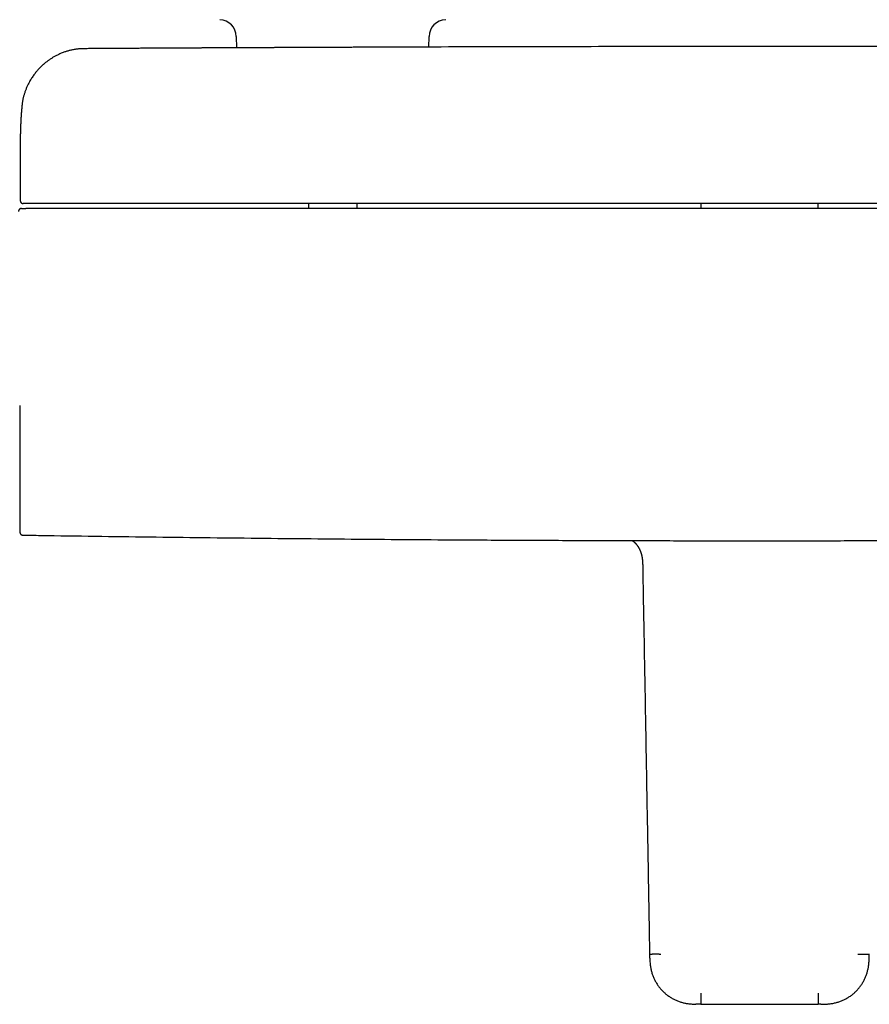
# Model space of a CAD drawing. Header units: millimetres. Extents: x 8 to 964, y 12 to 423.
# Tile 7 of 18: x 358 to 508, y 90 to 263. Entities that reach past the tile are written whole.
import ezdxf

# ---------------------------------------------------------------- set-up
doc = ezdxf.new("R2010")
doc.units = ezdxf.units.MM

msp = doc.modelspace()

# ---------------------------------------------------------------- linework, layer by layer
at = {"color": 7, "linetype": 'Continuous', "lineweight": 30}
for p, q in [((396.56, 260.18), (396.57, 258.21)), ((430.41, 258.35), (430.43, 260.18)), ((358.88, 247.97), (358.88, 247.97)), ((358.59, 241.84), (358.59, 241.82)), ((358.59, 241.82), (358.59, 231.37)), ((409.22, 230.87), (409.22, 229.98)), ((417.77, 229.98), (417.77, 230.87)), ((478.18, 230.87), (478.18, 229.98)), ((498.81, 229.98), (498.81, 230.87)), ((358.54, 173.12), (358.54, 173.12)), ((467.65, 169.56), (467.65, 169.55)), ((467.97, 167.14), (467.97, 167.13)), ((499.25, 90.21), (498.79, 90.21))]:
    msp.add_line(p, q, dxfattribs=at)
for centre, radius, start, end in [((393.56, 260.16), 3, 0.5, 88.4828), ((433.43, 260.16), 3, 91.5172, 179.5), ((1358.29, 195.39), 1000, 181.18085, 181.27562)]:
    msp.add_arc(centre, radius, start, end, dxfattribs=at)
for points, knots in [([(369.71, 258.06), (369.59, 258.06), (369.36, 258.05), (369.02, 258.03), (368.69, 258), (368.37, 257.96), (368.06, 257.91), (367.75, 257.85), (367.47, 257.79), (367.19, 257.72), (366.93, 257.65), (366.67, 257.57), (366.39, 257.48), (366.11, 257.37), (365.81, 257.26), (365.52, 257.13), (365.25, 257.01), (364.99, 256.88), (364.74, 256.75), (364.51, 256.62), (364.28, 256.49), (364.06, 256.35), (363.84, 256.21), (363.63, 256.06), (363.43, 255.91), (363.24, 255.77), (363.07, 255.64), (362.93, 255.52), (362.81, 255.42), (362.68, 255.31), (362.56, 255.21), (362.41, 255.07), (362.23, 254.9), (362.02, 254.68), (361.81, 254.46), (361.6, 254.23), (361.4, 253.99), (361.19, 253.73), (360.98, 253.46), (360.78, 253.17), (360.58, 252.87), (360.39, 252.57), (360.22, 252.27), (360.07, 251.99), (359.94, 251.73), (359.82, 251.47), (359.71, 251.22), (359.6, 250.97), (359.51, 250.72), (359.41, 250.46), (359.33, 250.2), (359.25, 249.94), (359.18, 249.7), (359.13, 249.47), (359.07, 249.24), (359.03, 249.02), (358.99, 248.79), (358.95, 248.58), (358.92, 248.38), (358.91, 248.24), (358.9, 248.15), (358.89, 248.1), (358.89, 248.06), (358.88, 248.03), (358.88, 248), (358.88, 247.99), (358.88, 247.98), (358.88, 247.97)], [0, 0, 0, 0, 0.021371, 0.042317, 0.062844, 0.082956, 0.102658, 0.121954, 0.139776, 0.157242, 0.174351, 0.191106, 0.207506, 0.227868, 0.247657, 0.266874, 0.285506, 0.303549, 0.320694, 0.337267, 0.353266, 0.36869, 0.385576, 0.40171, 0.417092, 0.431719, 0.445591, 0.45596, 0.465872, 0.475701, 0.485628, 0.495652, 0.513798, 0.532258, 0.551034, 0.570126, 0.589533, 0.610458, 0.631736, 0.653366, 0.675346, 0.697678, 0.72036, 0.738429, 0.75657, 0.774243, 0.791396, 0.808027, 0.824133, 0.841801, 0.858793, 0.875109, 0.890752, 0.90572, 0.920016, 0.933826, 0.947903, 0.962351, 0.973451, 0.984797, 0.988376, 0.991517, 0.994247, 0.99605, 0.997668, 0.999136, 1, 1, 1, 1]), ([(607.28, 258.06), (607.01, 258.06), (606.47, 258.07), (605.67, 258.07), (604.87, 258.08), (604.08, 258.08), (603.31, 258.09), (602.55, 258.09), (601.8, 258.1), (601.07, 258.1), (600.3, 258.11), (599.5, 258.11), (598.66, 258.12), (597.84, 258.12), (597.04, 258.13), (596.25, 258.13), (595.47, 258.13), (594.71, 258.14), (593.96, 258.14), (593.23, 258.15), (592.51, 258.15), (591.81, 258.16), (591.13, 258.16), (590.48, 258.16), (589.86, 258.17), (589.25, 258.17), (588.65, 258.17), (588.06, 258.18), (587.46, 258.18), (586.87, 258.18), (586.29, 258.18), (585.73, 258.19), (585.18, 258.19), (584.66, 258.19), (584.16, 258.2), (583.68, 258.2), (583.22, 258.2), (582.77, 258.2), (582.33, 258.2), (581.9, 258.21), (581.49, 258.21), (581.09, 258.21), (580.7, 258.21), (579.93, 258.22), (578.77, 258.22), (577.2, 258.23), (575.6, 258.24), (573.99, 258.24), (572.37, 258.25), (570.75, 258.26), (569.13, 258.27), (567.51, 258.27), (565.88, 258.28), (561.85, 258.3), (555.41, 258.32), (546.56, 258.35), (537.51, 258.37), (528.25, 258.4), (518.77, 258.41), (509.3, 258.43), (499.82, 258.43), (490.16, 258.44), (480.3, 258.44), (470.25, 258.43), (460.2, 258.42), (450.16, 258.4), (440.11, 258.38), (430.64, 258.35), (424.15, 258.33), (420.65, 258.32), (419.56, 258.31), (418.47, 258.31), (417.39, 258.3), (416.31, 258.3), (415.25, 258.3), (414.2, 258.29), (413.16, 258.29), (412.13, 258.28), (411.12, 258.28), (410.12, 258.27), (409.15, 258.27), (408.21, 258.27), (407.3, 258.26), (406.4, 258.26), (405.52, 258.26), (404.83, 258.25), (404.35, 258.25), (404.05, 258.25), (403.75, 258.25), (403.45, 258.25), (403.13, 258.24), (402.78, 258.24), (402.4, 258.24), (401.98, 258.24), (401.55, 258.24), (401.11, 258.24), (400.65, 258.23), (400.17, 258.23), (399.68, 258.23), (399.17, 258.23), (398.65, 258.22), (398.12, 258.22), (397.57, 258.22), (397.01, 258.22), (396.43, 258.21), (395.84, 258.21), (395.24, 258.21), (394.62, 258.2), (393.98, 258.2), (393.36, 258.2), (392.73, 258.19), (392.11, 258.19), (391.49, 258.19), (390.84, 258.19), (390.19, 258.18), (389.51, 258.18), (388.79, 258.17), (388.03, 258.17), (387.27, 258.17), (386.49, 258.16), (385.69, 258.16), (384.88, 258.15), (384.08, 258.15), (383.29, 258.14), (382.51, 258.14), (381.72, 258.14), (380.92, 258.13), (380.11, 258.13), (379.28, 258.12), (378.44, 258.12), (377.59, 258.11), (376.73, 258.11), (375.86, 258.1), (374.97, 258.1), (374.09, 258.09), (373.22, 258.09), (372.35, 258.08), (371.47, 258.07), (370.59, 258.07), (370, 258.06), (369.71, 258.06)], [0, 0, 0, 0, 0.0033902, 0.0067777, 0.0101451, 0.0134765, 0.0167582, 0.0199355, 0.0230696, 0.0261607, 0.0292086, 0.0327809, 0.0362921, 0.0397422, 0.0431312, 0.0464591, 0.0497259, 0.0529316, 0.0560762, 0.0591598, 0.0621822, 0.0651435, 0.0680437, 0.0707223, 0.0733465, 0.0759164, 0.078432, 0.0808932, 0.0834443, 0.0859343, 0.0883632, 0.0907309, 0.0930376, 0.0952832, 0.0973444, 0.0993514, 0.101304, 0.1032023, 0.1050463, 0.106836, 0.1085714, 0.1102524, 0.1118852, 0.1135125, 0.1199324, 0.1266098, 0.133333, 0.1401021, 0.1469172, 0.1537781, 0.1605612, 0.1673887, 0.1742575, 0.1811357, 0.2183548, 0.2555741, 0.2927933, 0.3326711, 0.3725489, 0.4124267, 0.4523045, 0.4921823, 0.534477, 0.5767716, 0.6190663, 0.6613609, 0.7036555, 0.7459502, 0.780966, 0.7855514, 0.7901369, 0.7947223, 0.7993005, 0.8038317, 0.8083098, 0.8127349, 0.817107, 0.821426, 0.825692, 0.829905, 0.8340649, 0.8379385, 0.841765, 0.8455443, 0.8492764, 0.8529614, 0.8541767, 0.8553992, 0.8566612, 0.8579642, 0.8593082, 0.8606933, 0.8623783, 0.8641203, 0.8659192, 0.8677752, 0.8697277, 0.8717396, 0.8738108, 0.8759413, 0.8781311, 0.8803803, 0.8826888, 0.8850566, 0.8874837, 0.8899701, 0.8925159, 0.895121, 0.8977854, 0.9005091, 0.903058, 0.9056567, 0.9083053, 0.9110037, 0.913752, 0.9165501, 0.9196594, 0.9228281, 0.926056, 0.9293433, 0.93269, 0.9360959, 0.9395612, 0.9427898, 0.9460682, 0.9493965, 0.9527746, 0.9562026, 0.9596804, 0.9632081, 0.9667856, 0.9704129, 0.9740901, 0.977817, 0.9815939, 0.9852008, 0.9888577, 0.9925546, 0.9962747, 1, 1, 1, 1]), ([(358.88, 247.97), (358.88, 247.97), (358.88, 247.96), (358.87, 247.94), (358.87, 247.91), (358.87, 247.89), (358.87, 247.86), (358.86, 247.84), (358.86, 247.8), (358.86, 247.77), (358.86, 247.74), (358.85, 247.71), (358.85, 247.69), (358.85, 247.67), (358.85, 247.65), (358.85, 247.64), (358.85, 247.63), (358.84, 247.61), (358.84, 247.6), (358.84, 247.57), (358.84, 247.55), (358.84, 247.53), (358.84, 247.5), (358.83, 247.48), (358.83, 247.45), (358.83, 247.44), (358.83, 247.42), (358.83, 247.4), (358.83, 247.38), (358.82, 247.35), (358.82, 247.33), (358.82, 247.3), (358.82, 247.27), (358.81, 247.24), (358.81, 247.22), (358.81, 247.2), (358.81, 247.19), (358.81, 247.17), (358.81, 247.15), (358.81, 247.12), (358.8, 247.1), (358.8, 247.07), (358.8, 247.04), (358.8, 247), (358.79, 246.97), (358.79, 246.94), (358.79, 246.91), (358.79, 246.87), (358.78, 246.83), (358.78, 246.8), (358.78, 246.77), (358.78, 246.74), (358.77, 246.71), (358.77, 246.67), (358.77, 246.64), (358.77, 246.6), (358.76, 246.56), (358.76, 246.52), (358.76, 246.47), (358.75, 246.43), (358.75, 246.39), (358.75, 246.33), (358.74, 246.26), (358.74, 246.19), (358.73, 246.13), (358.73, 246.08), (358.73, 246.03), (358.72, 245.98), (358.72, 245.93), (358.72, 245.89), (358.72, 245.86), (358.72, 245.82), (358.71, 245.79), (358.71, 245.76), (358.71, 245.72), (358.71, 245.68), (358.7, 245.63), (358.7, 245.59), (358.7, 245.55), (358.7, 245.5), (358.69, 245.47), (358.69, 245.42), (358.69, 245.37), (358.69, 245.3), (358.68, 245.24), (358.68, 245.17), (358.68, 245.12), (358.67, 245.08), (358.67, 245.04), (358.67, 245.01), (358.67, 244.97), (358.67, 244.94), (358.67, 244.89), (358.66, 244.85), (358.66, 244.81), (358.66, 244.77), (358.66, 244.73), (358.66, 244.7), (358.66, 244.66), (358.65, 244.63), (358.65, 244.6), (358.65, 244.57), (358.65, 244.54), (358.65, 244.52), (358.65, 244.5), (358.65, 244.47), (358.65, 244.44), (358.64, 244.41), (358.64, 244.37), (358.64, 244.33), (358.64, 244.3), (358.64, 244.25), (358.64, 244.21), (358.64, 244.16), (358.63, 244.11), (358.63, 244.06), (358.63, 244.01), (358.63, 243.97), (358.63, 243.92), (358.63, 243.88), (358.62, 243.84), (358.62, 243.8), (358.62, 243.76), (358.62, 243.71), (358.62, 243.66), (358.62, 243.61), (358.62, 243.56), (358.62, 243.51), (358.61, 243.45), (358.61, 243.39), (358.61, 243.31), (358.61, 243.23), (358.61, 243.15), (358.61, 243.1), (358.6, 243.06), (358.6, 243.01), (358.6, 242.96), (358.6, 242.91), (358.6, 242.87), (358.6, 242.82), (358.6, 242.78), (358.6, 242.73), (358.6, 242.68), (358.6, 242.63), (358.6, 242.57), (358.6, 242.52), (358.6, 242.48), (358.6, 242.44), (358.6, 242.4), (358.6, 242.36), (358.6, 242.33), (358.6, 242.3), (358.59, 242.28), (358.59, 242.25), (358.59, 242.23), (358.59, 242.2), (358.59, 242.18), (358.59, 242.15), (358.59, 242.13), (358.59, 242.1), (358.59, 242.07), (358.59, 242.04), (358.59, 242.01), (358.59, 241.98), (358.59, 241.94), (358.59, 241.91), (358.59, 241.89), (358.59, 241.86), (358.59, 241.84), (358.59, 241.83)], [0, 0, 0, 0, 0.000501, 0.004886, 0.008902, 0.012551, 0.016161, 0.02071, 0.025583, 0.030856, 0.036555, 0.040002, 0.043454, 0.046536, 0.049227, 0.051527, 0.053447, 0.055489, 0.058186, 0.061356, 0.064999, 0.069093, 0.073086, 0.076953, 0.080441, 0.083551, 0.086283, 0.088965, 0.091972, 0.095933, 0.100344, 0.105179, 0.109882, 0.11339, 0.116672, 0.119729, 0.122562, 0.125479, 0.128666, 0.132172, 0.135996, 0.139922, 0.145907, 0.151273, 0.156029, 0.160636, 0.165369, 0.171759, 0.178066, 0.184031, 0.188385, 0.192933, 0.19782, 0.203048, 0.208616, 0.214516, 0.220369, 0.228125, 0.235371, 0.242119, 0.24877, 0.255528, 0.269109, 0.283085, 0.290386, 0.2979, 0.305633, 0.313583, 0.321532, 0.327483, 0.333168, 0.338586, 0.343783, 0.349158, 0.355479, 0.36214, 0.369142, 0.37642, 0.383437, 0.390071, 0.396323, 0.402193, 0.412457, 0.422828, 0.433175, 0.44341, 0.453856, 0.459092, 0.464398, 0.469823, 0.475658, 0.481952, 0.488703, 0.495911, 0.503571, 0.509404, 0.51523, 0.52105, 0.526858, 0.532419, 0.537597, 0.54213, 0.546323, 0.550177, 0.553691, 0.556971, 0.562803, 0.568621, 0.574425, 0.580223, 0.586307, 0.593237, 0.600658, 0.608453, 0.616493, 0.624778, 0.633284, 0.641032, 0.648324, 0.65516, 0.661647, 0.668189, 0.675602, 0.683228, 0.691313, 0.699868, 0.708813, 0.71759, 0.726095, 0.734328, 0.749471, 0.764155, 0.778372, 0.785171, 0.792478, 0.800293, 0.808585, 0.816758, 0.824591, 0.832085, 0.839333, 0.846686, 0.854175, 0.864189, 0.874196, 0.883628, 0.890427, 0.896876, 0.903195, 0.909568, 0.915985, 0.920136, 0.924223, 0.928244, 0.932224, 0.936496, 0.941172, 0.945502, 0.950128, 0.955051, 0.96027, 0.965786, 0.971501, 0.976911, 0.982432, 0.9875, 0.992118, 0.996284, 1, 1, 1, 1]), ([(358.59, 231.37), (358.59, 231.34), (358.6, 231.29), (358.61, 231.23), (358.63, 231.17), (358.66, 231.12), (358.68, 231.08), (358.71, 231.04), (358.74, 231.02), (358.76, 230.99), (358.79, 230.97), (358.83, 230.94), (358.85, 230.93), (358.88, 230.91), (358.9, 230.9), (358.92, 230.9), (358.94, 230.89), (358.97, 230.88), (358.99, 230.88), (359.02, 230.87), (359.04, 230.87), (359.07, 230.87), (359.09, 230.87), (359.09, 230.87)], [0, 0, 0, 0, 0.0711684, 0.1378712, 0.1987993, 0.252932, 0.2995557, 0.3382436, 0.3736071, 0.409891, 0.4471738, 0.4855073, 0.5249212, 0.5450886, 0.5682726, 0.5973975, 0.6334363, 0.6768912, 0.7280384, 0.7870388, 0.8539903, 0.9289541, 1, 1, 1, 1]), ([(359.32, 230.87), (359.32, 230.87), (359.32, 230.87), (359.32, 230.87), (359.32, 230.87), (359.31, 230.87), (359.31, 230.87), (359.3, 230.87), (359.3, 230.87), (359.3, 230.87), (359.3, 230.87), (359.3, 230.87), (359.3, 230.87), (359.3, 230.87), (359.3, 230.87), (359.3, 230.87), (359.3, 230.87), (359.3, 230.87), (359.3, 230.87), (359.29, 230.87), (359.29, 230.87), (359.29, 230.87), (359.29, 230.87), (359.28, 230.87), (359.28, 230.87), (359.28, 230.87), (359.28, 230.87), (359.28, 230.87), (359.28, 230.87), (359.28, 230.87), (359.28, 230.87), (359.27, 230.87), (359.27, 230.87), (359.26, 230.87), (359.24, 230.87), (359.22, 230.87), (359.18, 230.87), (359.15, 230.87), (359.12, 230.87), (359.1, 230.87), (359.1, 230.87), (359.1, 230.87)], [0, 0, 0, 0, 0.000454, 0.006454, 0.012872, 0.018953, 0.050706, 0.05182, 0.052322, 0.052859, 0.053432, 0.054039, 0.054683, 0.055361, 0.05741, 0.059726, 0.062832, 0.066318, 0.070182, 0.075951, 0.082401, 0.08953, 0.09734, 0.104062, 0.111217, 0.112883, 0.114571, 0.11628, 0.118012, 0.119765, 0.12154, 0.123078, 0.136639, 0.16086, 0.204127, 0.291949, 0.379739, 0.536556, 0.693337, 0.879992, 1, 1, 1, 1]), ([(359.82, 230.87), (359.8, 230.87), (359.76, 230.87), (359.7, 230.87), (359.64, 230.87), (359.58, 230.87), (359.53, 230.87), (359.49, 230.87), (359.45, 230.87), (359.43, 230.87), (359.41, 230.87), (359.39, 230.87), (359.37, 230.87), (359.35, 230.87), (359.34, 230.87), (359.33, 230.87), (359.33, 230.87)], [0, 0, 0, 0, 0.084197, 0.168492, 0.254264, 0.337529, 0.421555, 0.507736, 0.557657, 0.607666, 0.658072, 0.709179, 0.761277, 0.838595, 0.922996, 1, 1, 1, 1]), ([(617.16, 230.87), (613.8, 230.87), (607.08, 230.87), (596.99, 230.87), (586.9, 230.87), (576.81, 230.87), (566.72, 230.87), (556.64, 230.87), (546.55, 230.87), (536.3, 230.87), (525.89, 230.87), (515.32, 230.87), (504.76, 230.87), (494.19, 230.87), (483.62, 230.87), (473.05, 230.87), (462.48, 230.87), (451.92, 230.87), (441.35, 230.87), (430.78, 230.87), (420.21, 230.87), (409.84, 230.87), (399.68, 230.87), (389.71, 230.87), (379.75, 230.87), (369.79, 230.87), (363.14, 230.87), (359.82, 230.87)], [0, 0, 0, 0, 0.039203, 0.078405, 0.117606, 0.156807, 0.196007, 0.235207, 0.274407, 0.313606, 0.354672, 0.395737, 0.436802, 0.477867, 0.518933, 0.559998, 0.601063, 0.642128, 0.683194, 0.72426, 0.765326, 0.806393, 0.845113, 0.883834, 0.922555, 0.961277, 1, 1, 1, 1]), ([(358.79, 229.98), (358.78, 229.98), (358.76, 229.98), (358.74, 229.98), (358.71, 229.98), (358.69, 229.97), (358.67, 229.97), (358.65, 229.96), (358.64, 229.96), (358.63, 229.95), (358.6, 229.94), (358.56, 229.93), (358.51, 229.9), (358.47, 229.87), (358.44, 229.84), (358.41, 229.8), (358.37, 229.76), (358.34, 229.7), (358.31, 229.63), (358.3, 229.56), (358.29, 229.51), (358.29, 229.48)], [0, 0, 0, 0, 0.093061, 0.172658, 0.238828, 0.291677, 0.331466, 0.358896, 0.36864, 0.380344, 0.39179, 0.454419, 0.519532, 0.555259, 0.598654, 0.649772, 0.70831, 0.773683, 0.844976, 0.920931, 1, 1, 1, 1]), ([(358.79, 229.98), (358.79, 229.98), (358.79, 229.98), (358.81, 229.98), (358.83, 229.98), (358.87, 229.98), (358.91, 229.98), (358.97, 229.98), (359.02, 229.98), (359.04, 229.98)], [0, 0, 0, 0, 0.119845, 0.266525, 0.413208, 0.559895, 0.706589, 0.85329, 1, 1, 1, 1]), ([(359.04, 229.98), (359.04, 229.98), (359.04, 229.98), (359.06, 229.98), (359.08, 229.98), (359.11, 229.98), (359.15, 229.98), (359.19, 229.98), (359.24, 229.98), (359.3, 229.98), (359.36, 229.98), (359.42, 229.98), (359.49, 229.98), (359.53, 229.98), (359.55, 229.98)], [0, 0, 0, 0, 0.082899, 0.165679, 0.249692, 0.332113, 0.41492, 0.499488, 0.581892, 0.664712, 0.749323, 0.832634, 0.915719, 1, 1, 1, 1]), ([(488.49, 229.98), (485.5, 229.98), (479.52, 229.98), (470.54, 229.98), (461.55, 229.98), (452.56, 229.98), (443.56, 229.98), (434.54, 229.98), (425.52, 229.98), (416.35, 229.98), (407.03, 229.98), (397.55, 229.98), (388.06, 229.98), (378.57, 229.98), (369.06, 229.98), (362.72, 229.98), (359.55, 229.98)], [0, 0, 0, 0, 0.069567, 0.139198, 0.208895, 0.278657, 0.348483, 0.418375, 0.488333, 0.558355, 0.631783, 0.705282, 0.778853, 0.852497, 0.926212, 1, 1, 1, 1]), ([(617.43, 229.98), (614.4, 229.98), (608.35, 229.98), (599.28, 229.98), (590.22, 229.98), (581.16, 229.98), (572.11, 229.98), (563.07, 229.98), (554.04, 229.98), (544.88, 229.98), (535.58, 229.98), (526.14, 229.98), (516.72, 229.98), (507.3, 229.98), (497.89, 229.98), (491.63, 229.98), (488.49, 229.98)], [0, 0, 0, 0, 0.070435, 0.140805, 0.211108, 0.281346, 0.351519, 0.421626, 0.491667, 0.561643, 0.634881, 0.708048, 0.781143, 0.854166, 0.927119, 1, 1, 1, 1]), ([(358.5, 195.39), (358.5, 195.22), (358.5, 194.88), (358.5, 194.37), (358.5, 193.86), (358.5, 193.35), (358.5, 192.85), (358.5, 192.36), (358.5, 191.86), (358.5, 191.37), (358.5, 190.88), (358.5, 190.39), (358.5, 189.9), (358.5, 189.41), (358.5, 188.93), (358.5, 188.45), (358.5, 187.97), (358.5, 187.5), (358.5, 187.03), (358.5, 186.57), (358.5, 186.12), (358.5, 185.67), (358.5, 185.22), (358.5, 184.79), (358.5, 184.37), (358.5, 183.95), (358.5, 183.53), (358.5, 183.12), (358.5, 182.72), (358.5, 182.32), (358.5, 181.93), (358.5, 181.55), (358.5, 181.18), (358.5, 180.82), (358.5, 180.47), (358.5, 180.12), (358.5, 179.79), (358.5, 179.46), (358.5, 179.15), (358.5, 178.85), (358.5, 178.56), (358.5, 178.28), (358.5, 178), (358.5, 177.74), (358.5, 177.48), (358.5, 177.24), (358.5, 177.01), (358.5, 176.78), (358.5, 176.57), (358.5, 176.37), (358.5, 176.18), (358.5, 176), (358.5, 175.83), (358.5, 175.68), (358.5, 175.54), (358.5, 175.41), (358.5, 175.29), (358.5, 175.19), (358.5, 175.09), (358.5, 175.01), (358.5, 174.94), (358.5, 174.88), (358.5, 174.83), (358.5, 174.8), (358.5, 174.78), (358.5, 174.78), (358.5, 174.78)], [0, 0, 0, 0, 0.015788, 0.031539, 0.047264, 0.06297, 0.078669, 0.094089, 0.10952, 0.124971, 0.140371, 0.156064, 0.171747, 0.18743, 0.203122, 0.218833, 0.234573, 0.25035, 0.266049, 0.281731, 0.297406, 0.313083, 0.328773, 0.344203, 0.359663, 0.375163, 0.390618, 0.406348, 0.422049, 0.437731, 0.453402, 0.469072, 0.484751, 0.500449, 0.516022, 0.531596, 0.54718, 0.562786, 0.578423, 0.59382, 0.609265, 0.624767, 0.640149, 0.655826, 0.671495, 0.687167, 0.70285, 0.718554, 0.734288, 0.750062, 0.765837, 0.781574, 0.797282, 0.812971, 0.828649, 0.844046, 0.859451, 0.874873, 0.890486, 0.906368, 0.922204, 0.938003, 0.953777, 0.969534, 0.985285, 1, 1, 1, 1]), ([(358.54, 195.39), (358.54, 195.19), (358.54, 194.8), (358.54, 194.21), (358.54, 193.77), (358.54, 193.47), (358.54, 193.31), (358.54, 193.15), (358.54, 192.98), (358.54, 192.82), (358.54, 192.67), (358.54, 192.54), (358.54, 192.3), (358.54, 191.97), (358.54, 191.54), (358.54, 191.13), (358.54, 190.85), (358.54, 190.69), (358.54, 190.66), (358.54, 190.63), (358.54, 190.6), (358.54, 190.57), (358.54, 190.53), (358.54, 190.46), (358.54, 190.34), (358.54, 190.19), (358.54, 190.01), (358.54, 189.81), (358.54, 189.65), (358.54, 189.57), (358.54, 189.55), (358.54, 189.54), (358.54, 189.53), (358.54, 189.52), (358.54, 189.51), (358.54, 189.48), (358.54, 189.43), (358.54, 189.35), (358.54, 189.27), (358.54, 189.22), (358.54, 189.2)], [0, 0, 0, 0, 0.094965, 0.187996, 0.279118, 0.305606, 0.331931, 0.358094, 0.384095, 0.409934, 0.435614, 0.456292, 0.476546, 0.547585, 0.616617, 0.683662, 0.748741, 0.753954, 0.759141, 0.764303, 0.769439, 0.774549, 0.779634, 0.784693, 0.812058, 0.835838, 0.859002, 0.898844, 0.936744, 0.938698, 0.940634, 0.94255, 0.944448, 0.946326, 0.948186, 0.950027, 0.959812, 0.975864, 0.988656, 1, 1, 1, 1]), ([(358.49, 179.97), (358.49, 179.94), (358.49, 179.85), (358.49, 179.67), (358.49, 179.43), (358.49, 179.16), (358.49, 178.88), (358.5, 178.53), (358.5, 178.11), (358.5, 177.64), (358.5, 177.27), (358.5, 177.01), (358.5, 176.86), (358.5, 176.7), (358.5, 176.54), (358.5, 176.38), (358.5, 176.23), (358.5, 176.07), (358.5, 175.88), (358.5, 175.66), (358.5, 175.41), (358.5, 175.14), (358.5, 174.93), (358.5, 174.81), (358.5, 174.78)], [0, 0, 0, 0, 0.017322, 0.052637, 0.10295, 0.155295, 0.209664, 0.264678, 0.357179, 0.448611, 0.538984, 0.568577, 0.598055, 0.628493, 0.661656, 0.689643, 0.719329, 0.750713, 0.783796, 0.829297, 0.877662, 0.928893, 0.982989, 1, 1, 1, 1]), ([(358.54, 173.12), (358.54, 173.1), (358.54, 173.06), (358.56, 173.01), (358.57, 172.96), (358.59, 172.91), (358.61, 172.87), (358.63, 172.84), (358.65, 172.82), (358.67, 172.79), (358.7, 172.76), (358.75, 172.72), (358.8, 172.68), (358.86, 172.66), (358.92, 172.63), (358.98, 172.62), (359.03, 172.62), (359.05, 172.62)], [0, 0, 0, 0, 0.0767434, 0.1490964, 0.2159877, 0.2765475, 0.3301148, 0.3762214, 0.4145616, 0.4501309, 0.5098805, 0.5840129, 0.6718494, 0.7459617, 0.8261629, 0.911304, 1, 1, 1, 1]), ([(359.05, 172.62), (360.09, 172.61), (364.31, 172.54), (371.71, 172.44), (381.26, 172.31), (390.8, 172.2), (400.29, 172.09), (409.72, 172), (419.09, 171.92), (428.46, 171.84), (438.43, 171.78), (449, 171.72), (460.16, 171.68), (471.32, 171.65), (482.48, 171.63), (493.64, 171.63), (504.8, 171.65), (515.96, 171.67), (527.12, 171.72), (538.28, 171.78), (549.44, 171.85), (560.6, 171.94), (570.96, 172.03), (580.52, 172.13), (589.29, 172.23), (598.06, 172.34), (606.83, 172.46), (613.45, 172.56), (617.15, 172.61), (617.93, 172.62)], [0, 0, 0, 0, 0.012039, 0.048905, 0.085772, 0.122638, 0.159505, 0.195714, 0.231923, 0.268132, 0.304341, 0.347447, 0.390554, 0.43366, 0.476767, 0.519874, 0.56298, 0.606087, 0.649194, 0.6923, 0.735406, 0.778512, 0.821618, 0.855487, 0.889355, 0.923223, 0.957091, 0.990959, 1, 1, 1, 1]), ([(466.15, 171.66), (466.15, 171.66), (466.16, 171.66), (466.17, 171.65), (466.19, 171.63), (466.21, 171.62), (466.24, 171.6), (466.28, 171.57), (466.33, 171.53), (466.37, 171.5), (466.4, 171.47), (466.44, 171.44), (466.47, 171.41), (466.49, 171.39), (466.52, 171.36), (466.55, 171.33), (466.58, 171.31), (466.6, 171.28), (466.62, 171.26), (466.65, 171.24), (466.68, 171.21), (466.71, 171.18), (466.74, 171.14), (466.78, 171.09), (466.82, 171.05), (466.86, 171), (466.9, 170.95), (466.93, 170.91), (466.96, 170.87), (466.98, 170.84), (467, 170.81), (467.03, 170.78), (467.05, 170.74), (467.08, 170.7), (467.13, 170.63), (467.19, 170.54), (467.25, 170.44), (467.28, 170.38), (467.31, 170.34), (467.33, 170.3), (467.34, 170.27), (467.35, 170.25), (467.36, 170.24), (467.36, 170.23), (467.37, 170.21), (467.39, 170.19), (467.4, 170.15), (467.42, 170.11), (467.45, 170.05), (467.48, 169.99), (467.51, 169.92), (467.55, 169.83), (467.58, 169.74), (467.62, 169.65), (467.64, 169.58), (467.65, 169.55)], [0, 0, 0, 0, 0.005965, 0.018016, 0.030387, 0.040456, 0.062017, 0.091048, 0.11447, 0.13955, 0.163889, 0.183004, 0.197263, 0.213914, 0.23174, 0.250109, 0.264913, 0.276095, 0.288013, 0.30115, 0.317167, 0.334317, 0.353683, 0.375779, 0.400291, 0.424412, 0.447101, 0.465966, 0.481013, 0.496185, 0.509125, 0.522062, 0.538091, 0.557235, 0.579495, 0.626269, 0.676172, 0.692508, 0.708605, 0.72218, 0.732981, 0.741005, 0.745028, 0.749565, 0.755974, 0.764256, 0.778217, 0.795518, 0.816166, 0.840172, 0.867547, 0.898304, 0.932458, 0.970026, 1, 1, 1, 1]), ([(467.65, 169.56), (467.66, 169.53), (467.68, 169.47), (467.7, 169.39), (467.73, 169.31), (467.74, 169.24), (467.76, 169.18), (467.77, 169.13), (467.78, 169.09), (467.79, 169.06), (467.79, 169.04), (467.8, 169.01), (467.81, 168.97), (467.82, 168.92), (467.83, 168.85), (467.85, 168.77), (467.86, 168.69), (467.88, 168.61), (467.89, 168.53), (467.9, 168.45), (467.91, 168.39), (467.91, 168.33), (467.92, 168.29), (467.92, 168.25), (467.92, 168.22), (467.93, 168.18), (467.93, 168.15), (467.93, 168.1), (467.94, 168.05), (467.94, 168), (467.95, 167.94), (467.95, 167.89), (467.95, 167.84), (467.95, 167.81), (467.96, 167.77), (467.96, 167.74), (467.96, 167.72), (467.96, 167.7), (467.96, 167.68), (467.96, 167.66), (467.96, 167.63), (467.96, 167.59), (467.96, 167.54), (467.97, 167.48), (467.97, 167.4), (467.97, 167.32), (467.97, 167.23), (467.97, 167.17), (467.97, 167.14)], [0, 0, 0, 0, 0.034305, 0.071552, 0.105473, 0.13607, 0.163201, 0.18563, 0.199755, 0.210803, 0.220419, 0.232574, 0.247446, 0.26503, 0.297163, 0.331628, 0.365531, 0.398869, 0.431642, 0.463851, 0.495089, 0.513485, 0.530609, 0.546464, 0.561051, 0.574376, 0.58777, 0.604693, 0.627574, 0.651836, 0.67466, 0.696056, 0.716034, 0.731159, 0.744735, 0.756616, 0.76681, 0.775322, 0.782157, 0.790129, 0.801822, 0.817978, 0.838592, 0.863656, 0.89316, 0.927093, 0.965442, 1, 1, 1, 1]), ([(467.97, 167.13), (468.02, 164.71), (468.1, 159.73), (468.24, 152.16), (468.38, 144.43), (468.52, 136.71), (468.63, 130.11), (468.73, 124.64), (468.81, 120.3), (468.89, 115.97), (468.96, 111.63), (469.04, 107.3), (469.11, 103.1), (469.16, 100.36), (469.19, 99.05)], [0, 0, 0, 0, 0.106472, 0.219886, 0.333388, 0.446916, 0.560423, 0.624119, 0.687819, 0.751536, 0.815246, 0.878895, 0.94247, 1, 1, 1, 1]), ([(469.19, 99.05), (469.19, 98.92), (469.19, 98.65), (469.2, 98.25), (469.23, 97.85), (469.26, 97.46), (469.3, 97.09), (469.35, 96.75), (469.41, 96.44), (469.47, 96.13), (469.55, 95.83), (469.65, 95.53), (469.75, 95.24), (469.86, 94.96), (469.98, 94.69), (470.11, 94.42), (470.26, 94.16), (470.41, 93.9), (470.57, 93.65), (470.74, 93.41), (470.92, 93.17), (471.11, 92.94), (471.31, 92.72), (471.51, 92.51), (471.73, 92.3), (471.95, 92.1), (472.18, 91.91), (472.42, 91.73), (472.66, 91.56), (472.91, 91.4), (473.17, 91.25), (473.43, 91.11), (473.7, 90.98), (473.97, 90.86), (474.25, 90.75), (474.53, 90.65), (474.81, 90.56), (475.08, 90.49), (475.36, 90.43), (475.64, 90.37), (475.92, 90.33), (476.21, 90.29), (476.53, 90.26), (476.88, 90.23), (477.17, 90.22), (477.32, 90.22), (477.34, 90.22)], [0, 0, 0, 0, 0.029369, 0.0588, 0.088258, 0.117718, 0.147169, 0.170304, 0.193442, 0.2166, 0.239801, 0.263074, 0.285157, 0.307211, 0.329237, 0.351241, 0.373224, 0.395189, 0.417139, 0.439078, 0.461006, 0.482929, 0.504849, 0.526772, 0.548696, 0.57061, 0.592518, 0.614424, 0.636332, 0.658245, 0.680166, 0.702098, 0.724045, 0.746009, 0.767996, 0.790009, 0.811145, 0.832215, 0.85324, 0.874244, 0.895242, 0.916247, 0.937266, 0.966194, 0.995148, 1, 1, 1, 1]), ([(469.19, 99.05), (469.19, 99.05), (469.19, 99.05), (469.19, 99.05), (469.21, 99.04), (469.23, 99.04), (469.26, 99.04), (469.3, 99.04), (469.36, 99.04), (469.42, 99.04), (469.5, 99.04), (469.58, 99.04), (469.68, 99.05), (469.78, 99.05), (469.89, 99.05), (470.01, 99.05), (470.13, 99.05), (470.26, 99.05), (470.39, 99.05), (470.52, 99.05), (470.65, 99.05), (470.78, 99.05), (470.92, 99.04), (471.05, 99.04), (471.14, 99.04), (471.18, 99.04)], [0, 0, 0, 0, 0.03169, 0.074586, 0.117695, 0.161066, 0.204744, 0.24876, 0.293126, 0.337821, 0.382796, 0.427976, 0.473261, 0.518543, 0.563714, 0.608675, 0.653352, 0.697697, 0.741691, 0.785346, 0.828696, 0.871786, 0.914665, 0.957382, 1, 1, 1, 1]), ([(499.25, 90.21), (499.25, 90.21), (499.37, 90.21), (499.59, 90.21), (499.93, 90.23), (500.26, 90.24), (500.59, 90.27), (500.92, 90.31), (501.24, 90.35), (501.55, 90.41), (501.86, 90.48), (502.16, 90.56), (502.46, 90.65), (502.75, 90.75), (503.03, 90.86), (503.3, 90.99), (503.57, 91.12), (503.83, 91.26), (504.09, 91.41), (504.34, 91.58), (504.59, 91.75), (504.83, 91.93), (505.06, 92.12), (505.28, 92.32), (505.5, 92.53), (505.7, 92.75), (505.9, 92.97), (506.09, 93.2), (506.27, 93.44), (506.44, 93.69), (506.6, 93.94), (506.75, 94.2), (506.89, 94.47), (507.03, 94.74), (507.15, 95.01), (507.26, 95.29), (507.35, 95.57), (507.44, 95.86), (507.51, 96.13), (507.57, 96.42), (507.63, 96.7), (507.67, 96.98), (507.71, 97.27), (507.74, 97.59), (507.77, 97.95), (507.79, 98.35), (507.8, 98.71), (507.8, 98.95), (507.8, 99.05)], [0, 0, 0, 0, 0.000625, 0.02456, 0.048471, 0.072374, 0.096273, 0.120166, 0.142694, 0.165233, 0.187803, 0.210429, 0.23314, 0.25465, 0.276139, 0.297611, 0.319069, 0.340516, 0.361954, 0.383386, 0.404815, 0.426244, 0.447675, 0.469113, 0.49056, 0.512005, 0.533447, 0.554891, 0.576339, 0.597795, 0.619262, 0.640744, 0.662243, 0.683764, 0.705311, 0.726888, 0.748494, 0.769187, 0.789827, 0.810438, 0.831037, 0.851637, 0.872245, 0.892864, 0.921226, 0.949585, 0.977913, 1, 1, 1, 1]), ([(505.8, 99.04), (505.85, 99.04), (505.93, 99.03), (506.07, 99.03), (506.2, 99.03), (506.33, 99.03), (506.47, 99.03), (506.6, 99.03), (506.73, 99.02), (506.85, 99.02), (506.98, 99.02), (507.09, 99.02), (507.2, 99.02), (507.31, 99.02), (507.4, 99.02), (507.49, 99.03), (507.56, 99.03), (507.63, 99.03), (507.68, 99.03), (507.72, 99.04), (507.76, 99.04), (507.78, 99.04), (507.79, 99.04), (507.8, 99.05), (507.8, 99.05), (507.8, 99.05)], [0, 0, 0, 0, 0.0426367, 0.085376, 0.1282814, 0.171403, 0.2147891, 0.2584838, 0.3025186, 0.3469031, 0.3916186, 0.4366161, 0.4818192, 0.5271306, 0.5724419, 0.6176448, 0.6626421, 0.7073573, 0.7517415, 0.7957759, 0.8394702, 0.8828559, 0.9259771, 0.9688823, 1, 1, 1, 1]), ([(478.19, 92.16), (478.19, 92.11), (478.2, 92.01), (478.2, 91.85), (478.21, 91.7), (478.21, 91.54), (478.21, 91.4), (478.22, 91.27), (478.22, 91.15), (478.22, 91.03), (478.21, 90.91), (478.21, 90.81), (478.21, 90.71), (478.21, 90.61), (478.2, 90.53), (478.2, 90.46), (478.2, 90.39), (478.2, 90.34), (478.19, 90.29), (478.19, 90.26), (478.19, 90.23), (478.19, 90.22), (478.19, 90.21), (478.19, 90.21), (478.19, 90.21)], [0, 0, 0, 0, 0.0479958, 0.0962074, 0.1447778, 0.1938218, 0.2434346, 0.2852612, 0.3275276, 0.3702034, 0.4132242, 0.4564949, 0.4998983, 0.5433047, 0.5865844, 0.6296196, 0.6723142, 0.7146024, 0.7564525, 0.8060937, 0.8551641, 0.9037572, 0.9519878, 1, 1, 1, 1]), ([(498.8, 92.16), (498.8, 92.11), (498.8, 92.01), (498.8, 91.86), (498.8, 91.71), (498.79, 91.56), (498.79, 91.41), (498.79, 91.28), (498.79, 91.16), (498.8, 91.04), (498.8, 90.94), (498.8, 90.85), (498.8, 90.79), (498.8, 90.76), (498.8, 90.75), (498.8, 90.74), (498.8, 90.73), (498.8, 90.72), (498.8, 90.72), (498.8, 90.68), (498.8, 90.63), (498.8, 90.55), (498.8, 90.49), (498.8, 90.45), (498.8, 90.4), (498.8, 90.37), (498.8, 90.34), (498.8, 90.32), (498.8, 90.31), (498.8, 90.3), (498.8, 90.29), (498.8, 90.29), (498.8, 90.28), (498.8, 90.28), (498.8, 90.27), (498.8, 90.25), (498.8, 90.24), (498.8, 90.22), (498.8, 90.21), (498.79, 90.21), (498.79, 90.21), (498.79, 90.21)], [0, 0, 0, 0, 0.046319, 0.093216, 0.140831, 0.189277, 0.238657, 0.280578, 0.323212, 0.366541, 0.403439, 0.440736, 0.473837, 0.477567, 0.4813, 0.485034, 0.488772, 0.492511, 0.496252, 0.499996, 0.538738, 0.57466, 0.607716, 0.637893, 0.665204, 0.689675, 0.711341, 0.730241, 0.74641, 0.75348, 0.75988, 0.765612, 0.770678, 0.775082, 0.778826, 0.808016, 0.840314, 0.875673, 0.914066, 0.955491, 1, 1, 1, 1]), ([(478.19, 90.21), (478.06, 90.21), (477.79, 90.21), (477.5, 90.21), (477.36, 90.22), (477.34, 90.22)], [0, 0, 0, 0, 0.474101, 0.949078, 1, 1, 1, 1])]:
    msp.add_open_spline(points, degree=3, knots=knots, dxfattribs=at)
msp.add_open_spline([(478.19, 90.21), (481.62, 90.21), (488.49, 90.21), (495.36, 90.21), (498.79, 90.21)], degree=3, dxfattribs=at)

doc.saveas('drawing.dxf')
